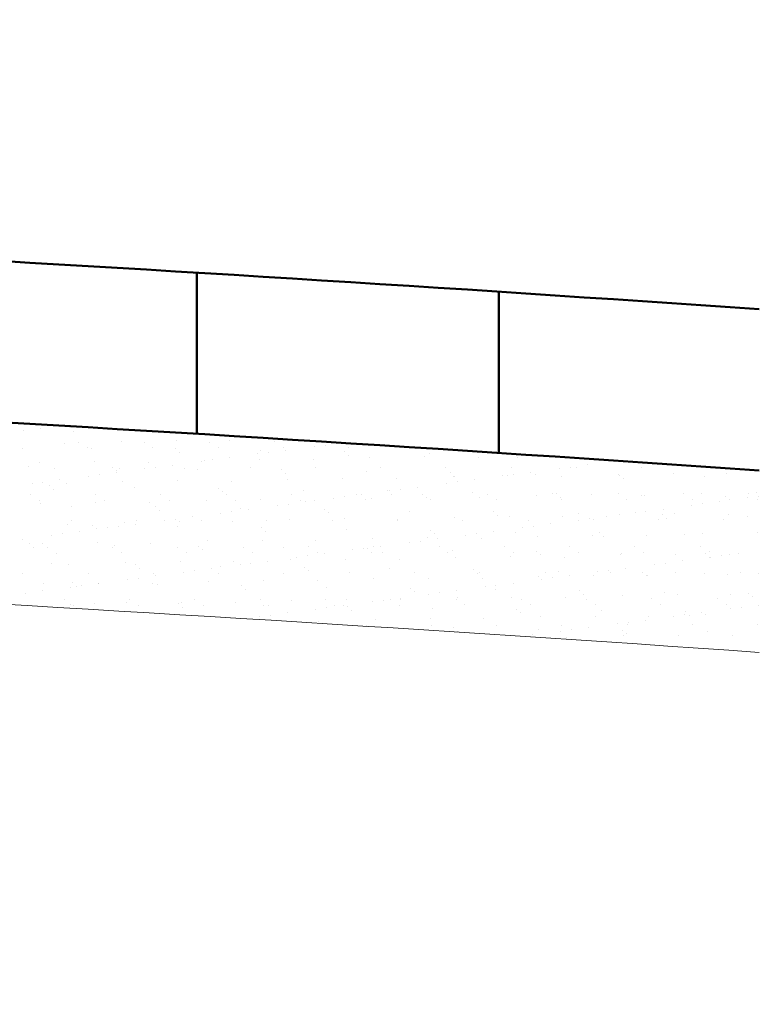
# Model space of a CAD drawing. Header units: metres. Extents: x 1291 to 1934, y 203 to 622.
# Tile 21 of 39: x 1483 to 1493, y 585 to 598. Entities that reach past the tile are written whole.
import ezdxf

# ---------------------------------------------------------------- set-up
doc = ezdxf.new("R2010")
doc.units = ezdxf.units.M
doc.layers.add('COTA', color=1, linetype='Continuous')
doc.layers.add('Hachura', color=10, linetype='Continuous', lineweight=5)
doc.layers.add('Parede', color=7, linetype='Continuous', lineweight=50)
doc.styles.get("Standard").update_dxf_attribs({"font": 'txt.shx'})
doc.dimstyles.new('Copy of ARIAL', dxfattribs={"dimtxt": 1.7, "dimasz": 2, "dimexe": 0.18, "dimexo": 0.625, "dimgap": 0.8, "dimtad": 1, "dimlfac": 0.25, "dimzin": 1, "dimdsep": 46, "dimtxsty": 'Standard', "dimblk1": 'OBLIQUE', "dimblk2": 'OBLIQUE', "dimsah": 1, "dimcen": 2, "dimse1": 1, "dimse2": 1, "dimsd1": 1, "dimsd2": 1, "dimadec": 0, "dimazin": 0, "dimtfac": 1, "dimtmove": 0, "dimatfit": 3, "dimldrblk": 'OBLIQUE', "dimfxl": 1, "dimtolj": 1, "dimtzin": 1, "dimarcsym": 0})

# ---------------------------------------------------------------- blocks, each defined once
blk = doc.blocks.new('_OBLIQUE')
at = {"color": 0, "linetype": 'ByBlock'}
blk.add_line((-0.5, -0.5), (0.5, 0.5), dxfattribs=at)

msp = doc.modelspace()

# ---------------------------------------------------------------- linework, layer by layer
at = {"layer": 'Hachura', "color": 0}
for p, q in [((1482.85538, 592.17957), (1482.85538, 592.17957)), ((1483.08253, 592.20947), (1483.08253, 592.20947)), ((1483.46635, 592.21233), (1483.46635, 592.21233)), ((1483.51784, 592.16514), (1483.51784, 592.16514)), ((1484.15954, 592.03596), (1484.15954, 592.03596)), ((1484.8909, 592.04529), (1484.8909, 592.04529)), ((1485.60563, 592.04186), (1485.60563, 592.04186)), ((1486.20046, 592.02602), (1486.20046, 592.02602)), ((1482.83791, 591.94464), (1482.83791, 591.94464)), ((1483.40491, 592.00877), (1483.40491, 592.00877)), ((1483.59018, 592.02128), (1483.59018, 592.02128)), ((1483.708, 591.94622), (1483.708, 591.94622)), ((1483.76092, 591.94241), (1483.76092, 591.94241)), ((1484.46027, 592.02286), (1484.46027, 592.02286)), ((1484.5781, 591.9478), (1484.5781, 591.9478)), ((1484.87892, 591.9328), (1484.87892, 591.9328)), ((1485.33037, 592.02444), (1485.33037, 592.02444)), ((1485.44819, 591.94938), (1485.44819, 591.94938)), ((1486.01341, 591.9081), (1486.01341, 591.9081)), ((1486.31828, 591.95096), (1486.31828, 591.95096)), ((1486.34846, 591.91603), (1486.34846, 591.91603)), ((1486.72796, 591.966), (1486.72796, 591.966)), ((1486.87339, 591.98514), (1486.87339, 591.98514)), ((1487.13142, 591.8985), (1487.13142, 591.8985)), ((1487.18837, 591.95254), (1487.18837, 591.95254)), ((1484.93042, 591.88561), (1484.93042, 591.88561)), ((1485.2238, 591.76797), (1485.2238, 591.76797)), ((1485.2687, 591.78333), (1485.2687, 591.78333)), ((1485.36923, 591.78712), (1485.36923, 591.78712)), ((1485.59638, 591.81702), (1485.59638, 591.81702)), ((1485.97588, 591.86698), (1485.97588, 591.86698)), ((1486.00005, 591.79266), (1486.00005, 591.79266)), ((1486.12131, 591.88613), (1486.12131, 591.88613)), ((1486.71478, 591.78923), (1486.71478, 591.78923)), ((1487.18291, 591.85131), (1487.18291, 591.85131)), ((1487.46941, 591.81642), (1487.46941, 591.81642)), ((1488.20077, 591.82574), (1488.20077, 591.82574)), ((1488.2659, 591.87379), (1488.2659, 591.87379)), ((1488.9155, 591.82232), (1488.9155, 591.82232)), ((1489.38391, 591.86419), (1489.38391, 591.86419)), ((1489.43541, 591.817), (1489.43541, 591.817)), ((1490.74598, 591.77157), (1490.74598, 591.77157)), ((1482.92101, 591.69718), (1482.92101, 591.69718)), ((1483.06798, 591.75024), (1483.06798, 591.75024)), ((1483.26207, 591.67442), (1483.26207, 591.67442)), ((1483.79934, 591.75957), (1483.79934, 591.75957)), ((1484.03901, 591.68758), (1484.03901, 591.68758)), ((1484.09051, 591.64039), (1484.09051, 591.64039)), ((1484.13216, 591.676), (1484.13216, 591.676)), ((1484.47172, 591.66896), (1484.47172, 591.66896)), ((1484.51407, 591.75614), (1484.51407, 591.75614)), ((1484.61715, 591.6881), (1484.61715, 591.6881)), ((1484.8443, 591.71801), (1484.8443, 591.71801)), ((1485.00225, 591.67758), (1485.00225, 591.67758)), ((1485.1735, 591.66288), (1485.1735, 591.66288)), ((1485.87235, 591.67916), (1485.87235, 591.67916)), ((1486.2915, 591.65327), (1486.2915, 591.65327)), ((1486.74244, 591.68074), (1486.74244, 591.68074)), ((1487.61253, 591.68233), (1487.61253, 591.68233)), ((1488.48262, 591.68391), (1488.48262, 591.68391)), ((1489.35271, 591.68549), (1489.35271, 591.68549)), ((1489.9939, 591.67256), (1489.9939, 591.67256)), ((1490.13933, 591.6917), (1490.13933, 591.6917)), ((1490.2228, 591.68707), (1490.2228, 591.68707)), ((1490.36647, 591.72161), (1490.36647, 591.72161)), ((1491.0929, 591.68865), (1491.0929, 591.68865)), ((1491.96299, 591.69023), (1491.96299, 591.69023)), ((1483.34014, 591.51998), (1483.34014, 591.51998)), ((1483.71964, 591.56994), (1483.71964, 591.56994)), ((1483.86507, 591.58909), (1483.86507, 591.58909)), ((1484.09222, 591.61899), (1484.09222, 591.61899)), ((1484.9085, 591.50693), (1484.9085, 591.50693)), ((1485.62323, 591.50351), (1485.62323, 591.50351)), ((1486.343, 591.60608), (1486.343, 591.60608)), ((1486.37786, 591.53069), (1486.37786, 591.53069)), ((1487.10921, 591.54002), (1487.10921, 591.54002)), ((1487.42599, 591.62857), (1487.42599, 591.62857)), ((1487.82394, 591.53659), (1487.82394, 591.53659)), ((1488.54399, 591.61896), (1488.54399, 591.61896)), ((1488.57857, 591.56378), (1488.57857, 591.56378)), ((1488.59549, 591.57177), (1488.59549, 591.57177)), ((1488.86231, 591.52358), (1488.86231, 591.52358)), ((1489.24181, 591.57354), (1489.24181, 591.57354)), ((1489.30993, 591.57311), (1489.30993, 591.57311)), ((1489.38724, 591.59269), (1489.38724, 591.59269)), ((1489.61439, 591.62259), (1489.61439, 591.62259)), ((1489.67848, 591.59426), (1489.67848, 591.59426)), ((1490.02466, 591.56968), (1490.02466, 591.56968)), ((1490.77929, 591.59687), (1490.77929, 591.59687)), ((1490.79649, 591.58466), (1490.79649, 591.58466)), ((1490.84798, 591.53747), (1490.84798, 591.53747)), ((1491.51064, 591.6062), (1491.51064, 591.6062)), ((1491.93097, 591.55995), (1491.93097, 591.55995)), ((1492.22537, 591.60277), (1492.22537, 591.60277)), ((1482.96756, 591.47093), (1482.96756, 591.47093)), ((1483.11299, 591.49008), (1483.11299, 591.49008)), ((1483.1991, 591.44236), (1483.1991, 591.44236)), ((1483.2506, 591.39517), (1483.2506, 591.39517)), ((1483.42251, 591.47042), (1483.42251, 591.47042)), ((1484.17714, 591.49761), (1484.17714, 591.49761)), ((1484.33359, 591.41765), (1484.33359, 591.41765)), ((1485.45159, 591.40805), (1485.45159, 591.40805)), ((1486.58608, 591.38335), (1486.58608, 591.38335)), ((1487.70408, 591.37374), (1487.70408, 591.37374)), ((1487.73765, 591.37552), (1487.73765, 591.37552)), ((1487.88308, 591.39466), (1487.88308, 591.39466)), ((1488.11023, 591.42457), (1488.11023, 591.42457)), ((1488.48973, 591.47453), (1488.48973, 591.47453)), ((1488.63516, 591.49368), (1488.63516, 591.49368)), ((1482.94574, 591.32005), (1482.94574, 591.32005)), ((1483.06356, 591.24499), (1483.06356, 591.24499)), ((1483.81583, 591.32164), (1483.81583, 591.32164)), ((1483.93366, 591.24657), (1483.93366, 591.24657)), ((1484.68593, 591.32322), (1484.68593, 591.32322)), ((1484.80375, 591.24816), (1484.80375, 591.24816)), ((1485.2863, 591.24497), (1485.2863, 591.24497)), ((1485.50309, 591.36086), (1485.50309, 591.36086)), ((1485.55602, 591.3248), (1485.55602, 591.3248)), ((1485.67384, 591.24974), (1485.67384, 591.24974)), ((1486.01765, 591.2543), (1486.01765, 591.2543)), ((1486.42611, 591.32638), (1486.42611, 591.32638)), ((1486.54393, 591.25132), (1486.54393, 591.25132)), ((1486.73238, 591.25087), (1486.73238, 591.25087)), ((1486.98557, 591.2765), (1486.98557, 591.2765)), ((1487.131, 591.29565), (1487.131, 591.29565)), ((1487.2962, 591.32796), (1487.2962, 591.32796)), ((1487.35815, 591.32555), (1487.35815, 591.32555)), ((1487.41402, 591.2529), (1487.41402, 591.2529)), ((1487.48701, 591.27806), (1487.48701, 591.27806)), ((1487.75558, 591.32655), (1487.75558, 591.32655)), ((1488.16629, 591.32954), (1488.16629, 591.32954)), ((1488.21837, 591.28739), (1488.21837, 591.28739)), ((1488.28411, 591.25448), (1488.28411, 591.25448)), ((1488.83857, 591.34904), (1488.83857, 591.34904)), ((1488.9331, 591.28396), (1488.9331, 591.28396)), ((1489.03638, 591.33112), (1489.03638, 591.33112)), ((1489.15421, 591.25606), (1489.15421, 591.25606)), ((1489.68773, 591.31115), (1489.68773, 591.31115)), ((1489.90647, 591.3327), (1489.90647, 591.3327)), ((1489.95657, 591.33943), (1489.95657, 591.33943)), ((1490.00807, 591.29224), (1490.00807, 591.29224)), ((1490.0243, 591.25764), (1490.0243, 591.25764)), ((1490.41908, 591.32048), (1490.41908, 591.32048)), ((1490.77657, 591.33428), (1490.77657, 591.33428)), ((1490.89439, 591.25922), (1490.89439, 591.25922)), ((1491.09106, 591.31473), (1491.09106, 591.31473)), ((1491.13381, 591.31705), (1491.13381, 591.31705)), ((1491.64666, 591.33586), (1491.64666, 591.33586)), ((1491.76448, 591.2608), (1491.76448, 591.2608)), ((1491.88844, 591.34424), (1491.88844, 591.34424)), ((1492.20906, 591.30513), (1492.20906, 591.30513)), ((1492.26056, 591.25794), (1492.26056, 591.25794)), ((1492.50775, 591.2801), (1492.50775, 591.2801)), ((1492.51675, 591.33744), (1492.51675, 591.33744)), ((1492.6198, 591.35357), (1492.6198, 591.35357)), ((1492.63457, 591.26238), (1492.63457, 591.26238)), ((1492.65318, 591.29925), (1492.65318, 591.29925)), ((1483.08558, 591.21188), (1483.08558, 591.21188)), ((1483.49367, 591.17243), (1483.49367, 591.17243)), ((1483.81694, 591.22121), (1483.81694, 591.22121)), ((1484.53167, 591.21778), (1484.53167, 591.21778)), ((1484.61168, 591.16283), (1484.61168, 591.16283)), ((1484.66318, 591.11564), (1484.66318, 591.11564)), ((1485.74616, 591.13812), (1485.74616, 591.13812)), ((1485.85399, 591.12753), (1485.85399, 591.12753)), ((1486.23349, 591.17749), (1486.23349, 591.17749)), ((1486.37892, 591.19664), (1486.37892, 591.19664)), ((1486.60607, 591.22654), (1486.60607, 591.22654)), ((1486.86417, 591.12852), (1486.86417, 591.12852)), ((1491.37616, 591.13113), (1491.37616, 591.13113)), ((1491.75566, 591.18109), (1491.75566, 591.18109)), ((1491.90109, 591.20023), (1491.90109, 591.20023)), ((1492.12824, 591.23014), (1492.12824, 591.23014)), ((1484.35781, 590.97636), (1484.35781, 590.97636)), ((1484.72933, 590.97946), (1484.72933, 590.97946)), ((1484.87476, 590.99861), (1484.87476, 590.99861)), ((1485.1019, 591.02851), (1485.1019, 591.02851)), ((1485.22791, 590.97794), (1485.22791, 590.97794)), ((1485.48141, 591.07848), (1485.48141, 591.07848)), ((1485.62684, 591.09762), (1485.62684, 591.09762)), ((1486.098, 590.97952), (1486.098, 590.97952)), ((1486.39546, 590.99234), (1486.39546, 590.99234)), ((1486.91567, 591.08133), (1486.91567, 591.08133)), ((1486.96809, 590.9811), (1486.96809, 590.9811)), ((1487.12681, 591.00167), (1487.12681, 591.00167)), ((1487.83818, 590.98268), (1487.83818, 590.98268)), ((1487.84154, 590.99824), (1487.84154, 590.99824)), ((1487.99866, 591.10382), (1487.99866, 591.10382)), ((1488.59617, 591.02543), (1488.59617, 591.02543)), ((1488.70827, 590.98426), (1488.70827, 590.98426)), ((1489.11666, 591.09421), (1489.11666, 591.09421)), ((1489.16816, 591.04702), (1489.16816, 591.04702)), ((1489.32753, 591.03476), (1489.32753, 591.03476)), ((1489.57836, 590.98584), (1489.57836, 590.98584)), ((1490.04226, 591.03133), (1490.04226, 591.03133)), ((1490.25115, 591.06951), (1490.25115, 591.06951)), ((1490.2515, 590.98306), (1490.2515, 590.98306)), ((1490.39693, 591.00221), (1490.39693, 591.00221)), ((1490.44846, 590.98742), (1490.44846, 590.98742)), ((1490.62408, 591.03211), (1490.62408, 591.03211)), ((1490.79689, 591.05852), (1490.79689, 591.05852)), ((1491.00358, 591.08207), (1491.00358, 591.08207)), ((1491.14901, 591.10122), (1491.14901, 591.10122)), ((1491.31855, 590.989), (1491.31855, 590.989)), ((1491.36915, 591.0599), (1491.36915, 591.0599)), ((1491.42065, 591.01271), (1491.42065, 591.01271)), ((1491.52824, 591.06784), (1491.52824, 591.06784)), ((1492.18864, 590.99058), (1492.18864, 590.99058)), ((1492.24297, 591.06442), (1492.24297, 591.06442)), ((1492.50364, 591.0352), (1492.50364, 591.0352)), ((1483.44011, 590.93206), (1483.44011, 590.93206)), ((1483.48772, 590.97477), (1483.48772, 590.97477)), ((1483.77177, 590.91761), (1483.77177, 590.91761)), ((1483.82327, 590.87042), (1483.82327, 590.87042)), ((1483.97725, 590.88045), (1483.97725, 590.88045)), ((1484.12268, 590.89959), (1484.12268, 590.89959)), ((1484.19474, 590.95925), (1484.19474, 590.95925)), ((1484.34982, 590.9295), (1484.34982, 590.9295)), ((1484.90625, 590.8929), (1484.90625, 590.8929)), ((1484.9261, 590.96858), (1484.9261, 590.96858)), ((1485.64083, 590.96515), (1485.64083, 590.96515)), ((1486.02426, 590.8833), (1486.02426, 590.8833)), ((1487.15874, 590.85859), (1487.15874, 590.85859)), ((1488.27675, 590.84899), (1488.27675, 590.84899)), ((1489.49942, 590.88405), (1489.49942, 590.88405)), ((1489.64485, 590.90319), (1489.64485, 590.90319)), ((1489.872, 590.9331), (1489.872, 590.9331)), ((1482.84566, 590.73147), (1482.84566, 590.73147)), ((1483.22516, 590.78144), (1483.22516, 590.78144)), ((1483.37059, 590.80058), (1483.37059, 590.80058)), ((1483.59774, 590.83049), (1483.59774, 590.83049)), ((1486.03525, 590.71595), (1486.03525, 590.71595)), ((1486.07576, 590.83611), (1486.07576, 590.83611)), ((1487.50461, 590.73971), (1487.50461, 590.73971)), ((1488.23597, 590.74903), (1488.23597, 590.74903)), ((1488.32825, 590.8018), (1488.32825, 590.8018)), ((1488.36784, 590.73507), (1488.36784, 590.73507)), ((1488.74734, 590.78503), (1488.74734, 590.78503)), ((1488.89277, 590.80418), (1488.89277, 590.80418)), ((1488.9507, 590.74561), (1488.9507, 590.74561)), ((1489.11992, 590.83409), (1489.11992, 590.83409)), ((1489.41123, 590.82429), (1489.41123, 590.82429)), ((1489.70533, 590.77279), (1489.70533, 590.77279)), ((1490.43668, 590.78212), (1490.43668, 590.78212)), ((1490.52924, 590.81468), (1490.52924, 590.81468)), ((1490.58074, 590.76749), (1490.58074, 590.76749)), ((1491.15141, 590.7787), (1491.15141, 590.7787)), ((1491.66373, 590.78998), (1491.66373, 590.78998)), ((1491.90604, 590.80588), (1491.90604, 590.80588)), ((1492.6374, 590.81521), (1492.6374, 590.81521)), ((1482.93185, 590.67238), (1482.93185, 590.67238)), ((1482.98335, 590.62519), (1482.98335, 590.62519)), ((1483.10318, 590.67353), (1483.10318, 590.67353)), ((1483.17139, 590.62041), (1483.17139, 590.62041)), ((1483.83454, 590.68286), (1483.83454, 590.68286)), ((1484.04148, 590.62199), (1484.04148, 590.62199)), ((1484.06634, 590.64768), (1484.06634, 590.64768)), ((1484.54927, 590.67943), (1484.54927, 590.67943)), ((1484.91158, 590.62357), (1484.91158, 590.62357)), ((1485.18435, 590.63808), (1485.18435, 590.63808)), ((1485.23584, 590.59089), (1485.23584, 590.59089)), ((1485.3039, 590.70662), (1485.3039, 590.70662)), ((1485.78167, 590.62515), (1485.78167, 590.62515)), ((1486.31883, 590.61337), (1486.31883, 590.61337)), ((1486.65176, 590.62673), (1486.65176, 590.62673)), ((1486.74998, 590.71252), (1486.74998, 590.71252)), ((1487.24318, 590.58701), (1487.24318, 590.58701)), ((1487.38861, 590.60615), (1487.38861, 590.60615)), ((1487.43684, 590.60377), (1487.43684, 590.60377)), ((1487.52185, 590.62831), (1487.52185, 590.62831)), ((1487.61575, 590.63606), (1487.61575, 590.63606)), ((1487.99526, 590.68602), (1487.99526, 590.68602)), ((1488.14069, 590.70517), (1488.14069, 590.70517)), ((1488.39194, 590.62989), (1488.39194, 590.62989)), ((1489.26203, 590.63147), (1489.26203, 590.63147)), ((1490.13213, 590.63306), (1490.13213, 590.63306)), ((1491.00222, 590.63464), (1491.00222, 590.63464)), ((1491.87231, 590.63622), (1491.87231, 590.63622)), ((1483.28921, 590.54535), (1483.28921, 590.54535)), ((1484.15931, 590.54693), (1484.15931, 590.54693)), ((1485.0294, 590.54851), (1485.0294, 590.54851)), ((1485.89949, 590.55009), (1485.89949, 590.55009)), ((1486.41306, 590.45398), (1486.41306, 590.45398)), ((1486.49109, 590.48799), (1486.49109, 590.48799)), ((1486.63653, 590.50714), (1486.63653, 590.50714)), ((1486.76958, 590.55167), (1486.76958, 590.55167)), ((1486.86367, 590.53705), (1486.86367, 590.53705)), ((1487.14441, 590.46331), (1487.14441, 590.46331)), ((1487.48834, 590.55658), (1487.48834, 590.55658)), ((1487.63967, 590.55325), (1487.63967, 590.55325)), ((1487.85914, 590.45989), (1487.85914, 590.45989)), ((1488.50976, 590.55483), (1488.50976, 590.55483)), ((1488.57132, 590.57906), (1488.57132, 590.57906)), ((1488.61377, 590.48707), (1488.61377, 590.48707)), ((1489.34513, 590.4964), (1489.34513, 590.4964)), ((1489.37986, 590.55641), (1489.37986, 590.55641)), ((1489.68933, 590.56946), (1489.68933, 590.56946)), ((1489.74083, 590.52227), (1489.74083, 590.52227)), ((1490.05986, 590.49297), (1490.05986, 590.49297)), ((1490.24995, 590.55799), (1490.24995, 590.55799)), ((1490.81449, 590.52016), (1490.81449, 590.52016)), ((1490.82381, 590.54476), (1490.82381, 590.54476)), ((1491.12004, 590.55958), (1491.12004, 590.55958)), ((1491.54584, 590.52949), (1491.54584, 590.52949)), ((1491.94182, 590.53515), (1491.94182, 590.53515)), ((1491.99013, 590.56116), (1491.99013, 590.56116)), ((1491.99332, 590.48796), (1491.99332, 590.48796)), ((1492.01327, 590.49159), (1492.01327, 590.49159)), ((1492.1587, 590.51074), (1492.1587, 590.51074)), ((1492.26057, 590.52606), (1492.26057, 590.52606)), ((1492.38585, 590.54064), (1492.38585, 590.54064)), ((1483.22643, 590.40246), (1483.22643, 590.40246)), ((1483.45771, 590.39371), (1483.45771, 590.39371)), ((1484.21234, 590.4209), (1484.21234, 590.4209)), ((1484.34443, 590.39285), (1484.34443, 590.39285)), ((1484.39593, 590.34566), (1484.39593, 590.34566)), ((1484.9437, 590.43022), (1484.9437, 590.43022)), ((1485.35951, 590.33902), (1485.35951, 590.33902)), ((1485.47892, 590.36815), (1485.47892, 590.36815)), ((1485.65843, 590.4268), (1485.65843, 590.4268)), ((1485.73901, 590.38898), (1485.73901, 590.38898)), ((1485.88444, 590.40813), (1485.88444, 590.40813)), ((1486.11159, 590.43803), (1486.11159, 590.43803)), ((1486.59692, 590.35855), (1486.59692, 590.35855)), ((1487.73141, 590.33384), (1487.73141, 590.33384)), ((1488.84942, 590.32424), (1488.84942, 590.32424)), ((1490.88169, 590.34262), (1490.88169, 590.34262)), ((1491.26119, 590.39258), (1491.26119, 590.39258)), ((1491.40662, 590.41173), (1491.40662, 590.41173)), ((1491.63377, 590.44163), (1491.63377, 590.44163)), ((1482.84328, 590.27355), (1482.84328, 590.27355)), ((1483.71337, 590.27513), (1483.71337, 590.27513)), ((1484.23485, 590.19095), (1484.23485, 590.19095)), ((1484.38028, 590.2101), (1484.38028, 590.2101)), ((1484.58346, 590.27671), (1484.58346, 590.27671)), ((1484.60743, 590.24001), (1484.60743, 590.24001)), ((1484.98693, 590.28997), (1484.98693, 590.28997)), ((1485.13236, 590.30911), (1485.13236, 590.30911)), ((1485.45356, 590.27829), (1485.45356, 590.27829)), ((1486.32365, 590.27987), (1486.32365, 590.27987)), ((1486.64842, 590.31136), (1486.64842, 590.31136)), ((1487.19374, 590.28145), (1487.19374, 590.28145)), ((1487.52221, 590.20135), (1487.52221, 590.20135)), ((1488.06383, 590.28303), (1488.06383, 590.28303)), ((1488.25357, 590.21068), (1488.25357, 590.21068)), ((1488.90091, 590.27705), (1488.90091, 590.27705)), ((1488.93392, 590.28461), (1488.93392, 590.28461)), ((1488.9683, 590.20725), (1488.9683, 590.20725)), ((1489.72293, 590.23444), (1489.72293, 590.23444)), ((1489.75703, 590.19455), (1489.75703, 590.19455)), ((1489.80401, 590.2862), (1489.80401, 590.2862)), ((1489.90246, 590.2137), (1489.90246, 590.2137)), ((1489.9839, 590.29953), (1489.9839, 590.29953)), ((1490.1296, 590.2436), (1490.1296, 590.2436)), ((1490.45428, 590.24377), (1490.45428, 590.24377)), ((1490.50911, 590.29357), (1490.50911, 590.29357)), ((1490.65454, 590.31271), (1490.65454, 590.31271)), ((1490.67411, 590.28778), (1490.67411, 590.28778)), ((1491.10191, 590.28993), (1491.10191, 590.28993)), ((1491.15341, 590.24274), (1491.15341, 590.24274)), ((1491.16901, 590.24034), (1491.16901, 590.24034)), ((1491.5442, 590.28936), (1491.5442, 590.28936)), ((1491.92364, 590.26753), (1491.92364, 590.26753)), ((1492.23639, 590.26523), (1492.23639, 590.26523)), ((1492.41429, 590.29094), (1492.41429, 590.29094)), ((1492.655, 590.27686), (1492.655, 590.27686)), ((1483.12078, 590.13517), (1483.12078, 590.13517)), ((1483.48277, 590.09194), (1483.48277, 590.09194)), ((1483.50452, 590.14763), (1483.50452, 590.14763)), ((1483.55602, 590.10044), (1483.55602, 590.10044)), ((1483.6282, 590.11109), (1483.6282, 590.11109)), ((1483.85214, 590.1445), (1483.85214, 590.1445)), ((1483.85535, 590.14099), (1483.85535, 590.14099)), ((1484.56687, 590.14108), (1484.56687, 590.14108)), ((1484.63901, 590.12293), (1484.63901, 590.12293)), ((1485.3215, 590.16826), (1485.3215, 590.16826)), ((1485.75701, 590.11332), (1485.75701, 590.11332)), ((1485.80851, 590.06613), (1485.80851, 590.06613)), ((1486.05285, 590.17759), (1486.05285, 590.17759)), ((1486.76758, 590.17416), (1486.76758, 590.17416)), ((1486.8915, 590.08862), (1486.8915, 590.08862)), ((1488.0095, 590.07902), (1488.0095, 590.07902)), ((1489.00494, 590.09554), (1489.00494, 590.09554)), ((1489.15037, 590.11469), (1489.15037, 590.11469)), ((1489.37752, 590.14459), (1489.37752, 590.14459)), ((1482.87612, 590.01207), (1482.87612, 590.01207)), ((1483.10327, 590.04198), (1483.10327, 590.04198)), ((1486.87741, 589.92709), (1486.87741, 589.92709)), ((1487.7475, 589.92867), (1487.7475, 589.92867)), ((1487.87336, 589.94656), (1487.87336, 589.94656)), ((1488.061, 590.03183), (1488.061, 590.03183)), ((1488.25286, 589.99653), (1488.25286, 589.99653)), ((1488.39829, 590.01567), (1488.39829, 590.01567)), ((1488.61759, 589.93025), (1488.61759, 589.93025)), ((1488.62544, 590.04558), (1488.62544, 590.04558)), ((1488.63137, 589.94872), (1488.63137, 589.94872)), ((1489.14399, 590.05431), (1489.14399, 590.05431)), ((1489.36273, 589.95805), (1489.36273, 589.95805)), ((1489.48769, 589.93183), (1489.48769, 589.93183)), ((1490.07746, 589.95462), (1490.07746, 589.95462)), ((1490.26199, 590.04471), (1490.26199, 590.04471)), ((1490.31349, 589.99752), (1490.31349, 589.99752)), ((1490.35778, 589.93341), (1490.35778, 589.93341)), ((1490.83209, 589.98181), (1490.83209, 589.98181)), ((1491.22787, 589.93499), (1491.22787, 589.93499)), ((1491.39648, 590.02), (1491.39648, 590.02)), ((1491.56344, 589.99114), (1491.56344, 589.99114)), ((1492.09796, 589.93657), (1492.09796, 589.93657)), ((1492.27817, 589.98771), (1492.27817, 589.98771)), ((1492.51449, 590.0104), (1492.51449, 590.0104)), ((1492.56598, 589.96321), (1492.56598, 589.96321)), ((1483.39704, 589.92076), (1483.39704, 589.92076)), ((1483.47531, 589.85535), (1483.47531, 589.85535)), ((1483.51487, 589.8457), (1483.51487, 589.8457)), ((1483.79909, 589.8777), (1483.79909, 589.8777)), ((1484.22994, 589.88254), (1484.22994, 589.88254)), ((1484.26714, 589.92234), (1484.26714, 589.92234)), ((1484.38496, 589.84728), (1484.38496, 589.84728)), ((1484.9171, 589.8681), (1484.9171, 589.8681)), ((1484.9613, 589.89187), (1484.9613, 589.89187)), ((1484.9686, 589.82091), (1484.9686, 589.82091)), ((1485.13723, 589.92392), (1485.13723, 589.92392)), ((1485.25505, 589.84886), (1485.25505, 589.84886)), ((1485.67603, 589.88844), (1485.67603, 589.88844)), ((1486.00732, 589.92551), (1486.00732, 589.92551)), ((1486.05159, 589.8434), (1486.05159, 589.8434)), ((1486.12514, 589.85044), (1486.12514, 589.85044)), ((1486.43066, 589.91563), (1486.43066, 589.91563)), ((1486.7487, 589.7985), (1486.7487, 589.7985)), ((1486.89413, 589.81765), (1486.89413, 589.81765)), ((1486.99523, 589.85203), (1486.99523, 589.85203)), ((1487.12128, 589.84755), (1487.12128, 589.84755)), ((1487.16201, 589.92496), (1487.16201, 589.92496)), ((1487.16959, 589.83379), (1487.16959, 589.83379)), ((1487.50078, 589.89751), (1487.50078, 589.89751)), ((1487.64621, 589.91666), (1487.64621, 589.91666)), ((1487.86532, 589.85361), (1487.86532, 589.85361)), ((1487.87674, 589.92153), (1487.87674, 589.92153)), ((1488.30408, 589.80909), (1488.30408, 589.80909)), ((1488.73542, 589.85519), (1488.73542, 589.85519)), ((1489.42208, 589.79948), (1489.42208, 589.79948)), ((1489.60551, 589.85677), (1489.60551, 589.85677)), ((1490.4756, 589.85835), (1490.4756, 589.85835)), ((1491.34569, 589.85993), (1491.34569, 589.85993)), ((1492.21578, 589.86151), (1492.21578, 589.86151)), ((1492.27088, 589.8021), (1492.27088, 589.8021)), ((1492.41631, 589.82125), (1492.41631, 589.82125)), ((1492.64345, 589.85115), (1492.64345, 589.85115)), ((1485.99662, 589.69949), (1485.99662, 589.69949)), ((1486.14205, 589.71863), (1486.14205, 589.71863)), ((1486.3692, 589.74854), (1486.3692, 589.74854)), ((1487.22109, 589.7866), (1487.22109, 589.7866)), ((1488.27117, 589.67233), (1488.27117, 589.67233)), ((1488.9859, 589.6689), (1488.9859, 589.6689)), ((1489.47358, 589.75229), (1489.47358, 589.75229)), ((1489.74053, 589.69609), (1489.74053, 589.69609)), ((1490.47188, 589.70541), (1490.47188, 589.70541)), ((1490.55657, 589.77478), (1490.55657, 589.77478)), ((1491.18661, 589.70199), (1491.18661, 589.70199)), ((1491.51879, 589.70309), (1491.51879, 589.70309)), ((1491.66422, 589.72223), (1491.66422, 589.72223)), ((1491.67457, 589.76518), (1491.67457, 589.76518)), ((1491.72607, 589.71799), (1491.72607, 589.71799)), ((1491.89137, 589.75214), (1491.89137, 589.75214)), ((1491.94124, 589.72917), (1491.94124, 589.72917)), ((1486.78518, 589.63581), (1486.78518, 589.63581)), ((1487.41939, 589.58181), (1487.41939, 589.58181)), ((1487.53981, 589.663), (1487.53981, 589.663)), ((1488.28948, 589.58339), (1488.28948, 589.58339)), ((1488.58217, 589.55426), (1488.58217, 589.55426)), ((1489.15957, 589.58497), (1489.15957, 589.58497)), ((1490.02967, 589.58655), (1490.02967, 589.58655)), ((1490.38721, 589.55411), (1490.38721, 589.55411)), ((1490.76671, 589.60407), (1490.76671, 589.60407)), ((1490.89976, 589.58813), (1490.89976, 589.58813)), ((1490.91214, 589.62322), (1490.91214, 589.62322)), ((1491.13929, 589.65312), (1491.13929, 589.65312)), ((1491.76985, 589.58971), (1491.76985, 589.58971)), ((1492.63994, 589.59129), (1492.63994, 589.59129)), ((1488.63367, 589.50707), (1488.63367, 589.50707)), ((1489.63513, 589.4551), (1489.63513, 589.4551)), ((1489.71666, 589.52956), (1489.71666, 589.52956)), ((1490.01463, 589.50506), (1490.01463, 589.50506)), ((1490.09506, 589.41626), (1490.09506, 589.41626)), ((1490.16006, 589.52421), (1490.16006, 589.52421)), ((1490.83466, 589.51995), (1490.83466, 589.51995)), ((1490.84969, 589.44345), (1490.84969, 589.44345)), ((1490.88616, 589.47276), (1490.88616, 589.47276)), ((1491.58104, 589.45278), (1491.58104, 589.45278)), ((1491.96915, 589.49525), (1491.96915, 589.49525)), ((1492.29577, 589.44935), (1492.29577, 589.44935))]:
    msp.add_line(p, q, dxfattribs=at)
msp.add_arc((1432.69029, -273.45115), 864.75558, 86.0234525, 89.47817016, dxfattribs=at)
at = {"layer": 'Parede', "color": 0}
for p, q in [((1485.16358, 592.13415), (1485.16358, 594.28179)), ((1489.18817, 591.88007), (1489.18817, 594.02771))]:
    msp.add_line(p, q, dxfattribs=at)
for centre in [(1432.69029, -268.88028), (1432.69029, -271.02792)]:
    msp.add_arc(centre, 864.75558, 86.0234525, 89.32856079, dxfattribs=at)

# ---------------------------------------------------------------- leaders
at = {"layer": 'COTA', "color": 0, "annotation_type": 0, "has_hookline": 1, "hookline_direction": 0, "text_width": 31.91143}
msp.add_leader([(1436.12185, 573.74688), (1452.19221, 613.61457), (1454.19221, 613.61457)], dimstyle='Copy of ARIAL', override={"dimexe": 0.5, "dimexo": 7, "dimgap": 0.8, "dimtad": 0, "dimlfac": 0.02, "dimse1": 0, "dimse2": 0, "dimsd1": 0, "dimsd2": 0}, dxfattribs=at)

doc.saveas('drawing.dxf')
